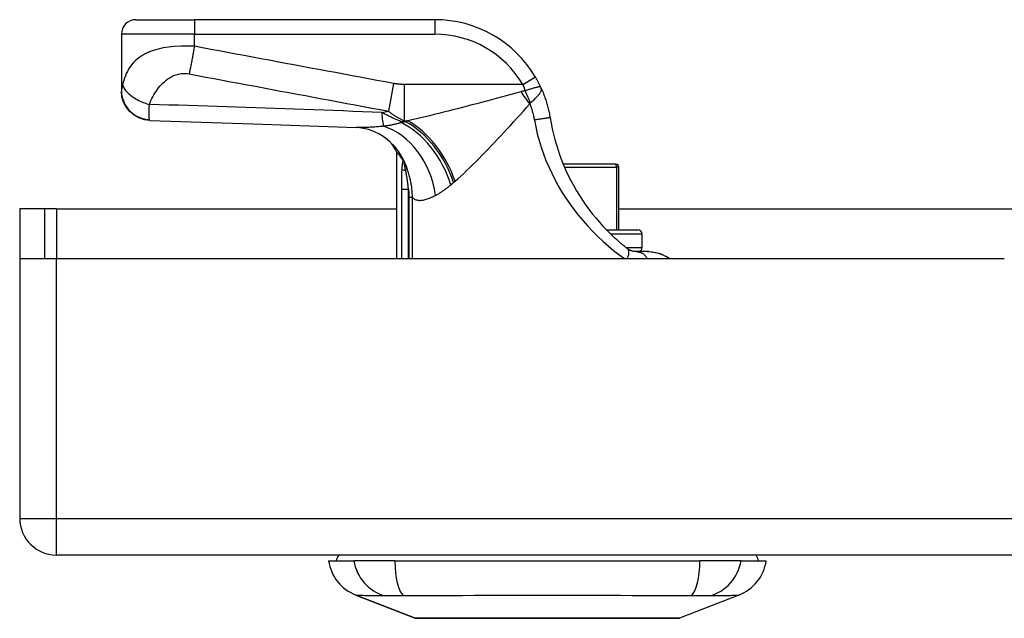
# Model space of a CAD drawing. Header units: inches. Extents: x 11 to 342, y 26 to 169.
# Tile 1 of 110: x 10.52 to 13.18, y 25.51 to 27.12. Entities that reach past the tile are written whole.
import ezdxf

# ---------------------------------------------------------------- set-up
doc = ezdxf.new("R2010")
doc.units = ezdxf.units.IN
doc.header["$MEASUREMENT"] = 0
doc.layers.add('Visible Edges(ANSI)', color=7, linetype='Continuous', lineweight=25)
doc.layers.add('Visible Tangent Edges(ANSI)', color=7, linetype='Continuous', lineweight=25)

msp = doc.modelspace()

# ---------------------------------------------------------------- linework, layer by layer
at = {"layer": 'Visible Edges(ANSI)'}
for p, q in [((10.8342, 27.1229), (10.9917, 27.1229)), ((11.6407, 27.1229), (10.9917, 27.1229)), ((10.7948, 27.0835), (10.7948, 26.9314)), ((10.7948, 26.9314), (10.7948, 26.9302)), ((11.5373, 26.7662), (11.5373, 26.478)), ((11.5546, 26.7435), (11.5552, 26.7428)), ((12.1274, 26.7328), (11.9872, 26.7328)), ((12.1274, 26.7328), (12.1294, 26.7328)), ((12.1372, 26.5556), (12.1372, 26.7249)), ((10.5884, 26.612), (10.5204, 26.612)), ((10.5204, 26.612), (10.5204, 26.495)), ((10.6194, 26.612), (10.5884, 26.612)), ((10.5884, 26.478), (10.5884, 26.612)), ((10.6194, 26.612), (11.5373, 26.612)), ((12.1372, 26.612), (13.658, 26.612)), ((12.1038, 26.5556), (12.1885, 26.5556)), ((12.2003, 26.5084), (12.2003, 26.5438)), ((10.5204, 26.495), (10.5204, 25.777)), ((12.215, 26.4969), (12.1841, 26.4969)), ((12.2178, 26.4969), (12.2149, 26.4969)), ((10.5219, 26.478), (10.6194, 26.478)), ((10.6194, 26.478), (13.1774, 26.478)), ((82.2244, 25.678), (10.6194, 25.678)), ((11.3539, 25.6622), (11.4219, 25.6622)), ((11.5327, 25.6622), (11.4219, 25.6622)), ((11.5327, 25.6622), (12.3562, 25.6622)), ((12.4669, 25.6622), (12.3562, 25.6622)), ((12.4669, 25.6622), (12.535, 25.6622)), ((11.5875, 25.5077), (11.4278, 25.5698)), ((12.461, 25.5698), (12.3013, 25.5077))]:
    msp.add_line(p, q, dxfattribs=at)
at = {"layer": 'Visible Edges(ANSI)', "flags": 128}
for points in [[(11.9269, 26.9394), (11.9264, 26.9405), (11.9258, 26.9417), (11.9253, 26.9429), (11.9247, 26.9441), (11.9241, 26.9453), (11.9235, 26.9466), (11.9229, 26.9478), (11.9223, 26.949), (11.9217, 26.9502), (11.9211, 26.9514), (11.9205, 26.9526), (11.9199, 26.9538), (11.9192, 26.955), (11.9186, 26.9562), (11.9179, 26.9574), (11.9173, 26.9586), (11.9166, 26.9598), (11.916, 26.961), (11.9153, 26.9622), (11.9146, 26.9634), (11.9139, 26.9646), (11.9133, 26.9658), (11.9126, 26.967), (11.9119, 26.9682)], [(10.872, 26.8509), (10.8568, 26.8528), (10.8423, 26.8576), (10.8289, 26.865), (10.8173, 26.8749), (10.8077, 26.8869), (10.8006, 26.9004), (10.7963, 26.9151), (10.7948, 26.9302)], [(11.9269, 26.9394), (11.9284, 26.9361), (11.9298, 26.9329), (11.9312, 26.9296), (11.9326, 26.9263), (11.9339, 26.923), (11.9352, 26.9197), (11.9364, 26.9164), (11.9376, 26.9131), (11.9388, 26.9097), (11.9399, 26.9063), (11.941, 26.903), (11.942, 26.8996), (11.9431, 26.8962), (11.944, 26.8927), (11.945, 26.8893), (11.9459, 26.8859), (11.9467, 26.8825), (11.9475, 26.879), (11.9483, 26.8756), (11.9491, 26.8721), (11.9498, 26.8686), (11.9504, 26.8652), (11.9511, 26.8617), (11.9516, 26.8582)], [(10.872, 26.8509), (11.15, 26.8422), (11.4282, 26.8321)], [(11.9516, 26.8582), (11.9542, 26.8434), (11.9572, 26.8286), (11.9606, 26.814), (11.9644, 26.7994), (11.9686, 26.7849), (11.9732, 26.7705), (11.9781, 26.7563), (11.9834, 26.7422), (11.9891, 26.7282), (11.9952, 26.7144), (12.0017, 26.7008), (12.0085, 26.6874), (12.0156, 26.6741), (12.0231, 26.6611), (12.031, 26.6482), (12.0391, 26.6356), (12.0476, 26.6232), (12.0565, 26.6111), (12.0656, 26.5992), (12.075, 26.5877), (12.0846, 26.5764), (12.0944, 26.5655), (12.1045, 26.555), (12.1147, 26.5448)], [(11.5324, 26.7802), (11.5205, 26.7925), (11.5066, 26.8038), (11.4915, 26.8135), (11.4762, 26.821), (11.4616, 26.8263), (11.4484, 26.8296), (11.4373, 26.8314), (11.4282, 26.8321)], [(11.5373, 26.7662), (11.5373, 26.7662), (11.5374, 26.7661), (11.5376, 26.7659), (11.5378, 26.7656), (11.5381, 26.7652), (11.5384, 26.7648), (11.5388, 26.7643), (11.5393, 26.7637), (11.5399, 26.763), (11.5405, 26.7622), (11.5411, 26.7614), (11.5418, 26.7605), (11.5426, 26.7595), (11.5434, 26.7584), (11.5443, 26.7573), (11.5453, 26.756), (11.5462, 26.7547), (11.5473, 26.7534), (11.5484, 26.7519), (11.5495, 26.7504), (11.5507, 26.7488), (11.552, 26.7471), (11.5533, 26.7454), (11.5546, 26.7435)], [(11.5552, 26.7428), (11.5554, 26.7426), (11.5555, 26.7424), (11.5557, 26.7421), (11.5559, 26.7419), (11.556, 26.7416), (11.5562, 26.7413), (11.5564, 26.741), (11.5566, 26.7407), (11.5568, 26.7404), (11.557, 26.74), (11.5572, 26.7397), (11.5574, 26.7393), (11.5576, 26.7389), (11.5578, 26.7386), (11.558, 26.7382), (11.5582, 26.7378), (11.5584, 26.7375), (11.5586, 26.7371), (11.5588, 26.7367), (11.559, 26.7363), (11.5592, 26.736), (11.5594, 26.7356), (11.5596, 26.7352), (11.5598, 26.7348)], [(12.1598, 26.5053), (12.1579, 26.5068), (12.156, 26.5083), (12.1541, 26.5098), (12.1522, 26.5114), (12.1503, 26.5129), (12.1484, 26.5145), (12.1466, 26.516), (12.1447, 26.5176), (12.1428, 26.5192), (12.1409, 26.5208), (12.139, 26.5224), (12.1371, 26.5241), (12.1352, 26.5257), (12.1333, 26.5274), (12.1315, 26.5291), (12.1296, 26.5308), (12.1277, 26.5325), (12.1258, 26.5342), (12.1239, 26.5359), (12.1221, 26.5377), (12.1202, 26.5394), (12.1184, 26.5412), (12.1165, 26.543), (12.1147, 26.5448)], [(12.1841, 26.4969), (12.1834, 26.4969), (12.1827, 26.4969), (12.1819, 26.497), (12.1811, 26.497), (12.1803, 26.4971), (12.1794, 26.4972), (12.1784, 26.4973), (12.1775, 26.4975), (12.1764, 26.4976), (12.1754, 26.4979), (12.1743, 26.4981), (12.1732, 26.4984), (12.1721, 26.4988), (12.1709, 26.4992), (12.1698, 26.4996), (12.1686, 26.5001), (12.1675, 26.5006), (12.1664, 26.5011), (12.1653, 26.5017), (12.1641, 26.5023), (12.163, 26.503), (12.162, 26.5037), (12.1609, 26.5045), (12.1598, 26.5053)], [(12.2149, 26.4969), (12.2255, 26.4963), (12.2351, 26.4947), (12.2437, 26.4924), (12.2512, 26.4898), (12.2576, 26.4871), (12.2629, 26.4846), (12.2681, 26.4818), (12.2743, 26.478)], [(12.2178, 26.4969), (12.2277, 26.4963), (12.237, 26.4947), (12.2455, 26.4924), (12.2531, 26.4896), (12.2599, 26.4865), (12.2657, 26.4835), (12.2705, 26.4807), (12.2745, 26.478)], [(11.5893, 25.5074), (11.5897, 25.5074), (11.591, 25.5074), (11.5931, 25.5074), (11.5961, 25.5074), (11.5999, 25.5074), (11.6046, 25.5073), (11.6101, 25.5073), (11.6163, 25.5073), (11.6233, 25.5073), (11.6312, 25.5073), (11.6398, 25.5072), (11.6491, 25.5072), (11.6592, 25.5072), (11.6699, 25.5072), (11.6813, 25.5072), (11.6933, 25.5072), (11.7059, 25.5072), (11.7191, 25.5072), (11.7328, 25.5072), (11.747, 25.5072), (11.7617, 25.5072), (11.7769, 25.5073), (11.7926, 25.5073), (11.8086, 25.5073), (11.8249, 25.5073), (11.8415, 25.5073), (11.8583, 25.5074), (11.8753, 25.5074), (11.8924, 25.5074), (11.9098, 25.5074), (11.9272, 25.5074), (11.9447, 25.5074), (11.9622, 25.5074), (11.9796, 25.5074), (11.9969, 25.5074), (12.014, 25.5074), (12.031, 25.5074), (12.0479, 25.5073), (12.0645, 25.5073), (12.0808, 25.5073), (12.0968, 25.5073), (12.1124, 25.5073), (12.1276, 25.5072), (12.1422, 25.5072), (12.1564, 25.5072), (12.1701, 25.5072), (12.1833, 25.5072), (12.1959, 25.5072), (12.2078, 25.5072), (12.2191, 25.5072), (12.2298, 25.5072), (12.2398, 25.5072), (12.2491, 25.5072), (12.2576, 25.5073), (12.2655, 25.5073), (12.2725, 25.5073), (12.2788, 25.5073), (12.2843, 25.5073), (12.2889, 25.5074), (12.2927, 25.5074), (12.2957, 25.5074), (12.2978, 25.5074), (12.2991, 25.5074), (12.2995, 25.5074)]]:
    msp.add_lwpolyline(points, dxfattribs=at)
at = {"layer": 'Visible Edges(ANSI)'}
for centre, radius, start, end in [((10.8342, 27.0835), 0.0394, 90, 180), ((11.6407, 26.8079), 0.315, 30.5805, 90), ((11.3637, 26.6734), 0.1969, 28.1462, 37.2505), ((12.1294, 26.7249), 0.00787, 0, 90), ((12.1885, 26.5438), 0.0118, 0, 90), ((10.6194, 26.495), 0.099, 180, 189.8877), ((12.1885, 26.5084), 0.0118, 283.2615, 0), ((10.6194, 25.777), 0.099, 180, 270), ((11.4129, 25.6544), 0.0394, 143.1301, 168.463), ((12.4759, 25.6544), 0.0394, 11.537, 36.8699), ((11.4706, 25.6799), 0.1181, 188.6009, 248.7495), ((12.4182, 25.6799), 0.1181, 291.2505, 351.3991), ((11.5893, 25.5123), 0.00492, 248.7495, 269.7912), ((12.2995, 25.5123), 0.00492, 270.2088, 291.2505)]:
    msp.add_arc(centre, radius, start, end, dxfattribs=at)
at = {"layer": 'Visible Tangent Edges(ANSI)'}
for p, q in [((10.9917, 27.1229), (10.9917, 27.0835)), ((11.6407, 27.1229), (11.6407, 27.0835)), ((10.9917, 27.0835), (10.7948, 27.0835)), ((10.9917, 27.051), (10.9917, 27.0835)), ((10.9917, 27.0835), (11.6407, 27.0835)), ((11.5292, 26.9505), (11.5153, 26.876)), ((11.878, 26.9481), (11.5583, 26.9481)), ((11.5583, 26.9481), (11.5583, 26.8502)), ((11.878, 26.9481), (11.9119, 26.9682)), ((11.5501, 26.8476), (11.5501, 26.8452)), ((11.5616, 26.8476), (11.5501, 26.8476)), ((11.5583, 26.8502), (11.5674, 26.8502)), ((11.5666, 26.7181), (11.5618, 26.7163)), ((11.9906, 26.7249), (12.1312, 26.7249)), ((12.1372, 26.7249), (12.1312, 26.7249)), ((12.1312, 26.7249), (12.1312, 26.5556)), ((11.5504, 26.6654), (11.5694, 26.6654)), ((11.5504, 26.6654), (11.5504, 26.478)), ((11.5694, 26.478), (11.5694, 26.6654)), ((11.5801, 26.6429), (11.5708, 26.6429)), ((11.5708, 26.6429), (11.5708, 26.478)), ((11.5801, 26.478), (11.5801, 26.6429)), ((10.6194, 26.612), (10.6194, 26.478)), ((12.2003, 26.5438), (12.1157, 26.5438)), ((12.1559, 26.5084), (12.2003, 26.5084)), ((10.6194, 25.777), (10.6194, 26.478)), ((10.5204, 25.777), (10.6194, 25.777)), ((10.6194, 25.678), (10.6194, 25.777)), ((10.6194, 25.777), (82.2244, 25.777)), ((11.4278, 25.5698), (11.5875, 25.5077))]:
    msp.add_line(p, q, dxfattribs=at)
at = {"layer": 'Visible Tangent Edges(ANSI)', "flags": 128}
for points in [[(10.9917, 27.051), (10.9736, 27.0518), (10.9558, 27.0517), (10.9386, 27.0508), (10.9224, 27.0491), (10.9074, 27.0466), (10.8938, 27.0435), (10.8816, 27.0399), (10.8706, 27.0359), (10.8609, 27.0315), (10.8523, 27.0269), (10.8447, 27.022), (10.838, 27.0169), (10.832, 27.0116), (10.8267, 27.0061), (10.822, 27.0006), (10.8179, 26.9949), (10.8142, 26.9891), (10.8109, 26.9832), (10.808, 26.9773), (10.8055, 26.9713), (10.8033, 26.9653), (10.8013, 26.9591), (10.7996, 26.953), (10.7982, 26.9468)], [(10.9917, 27.051), (10.9911, 27.0477), (10.9905, 27.0443), (10.9899, 27.041), (10.9893, 27.0376), (10.9887, 27.0343), (10.9881, 27.031), (10.9875, 27.0276), (10.9869, 27.0243), (10.9863, 27.021), (10.9857, 27.0178), (10.9851, 27.0145), (10.9845, 27.0113), (10.9839, 27.0081), (10.9833, 27.005), (10.9827, 27.0019), (10.9821, 26.9988), (10.9816, 26.9958), (10.981, 26.9929), (10.9804, 26.99), (10.9799, 26.9872), (10.9793, 26.9844), (10.9788, 26.9817), (10.9783, 26.9791), (10.9777, 26.9765)], [(11.5292, 26.9505), (11.5068, 26.9547), (11.4843, 26.9589), (11.4619, 26.9631), (11.4396, 26.9673), (11.4172, 26.9715), (11.3948, 26.9757), (11.3724, 26.9799), (11.35, 26.984), (11.3276, 26.9882), (11.3052, 26.9924), (11.2828, 26.9966), (11.2604, 27.0008), (11.238, 27.005), (11.2156, 27.0092), (11.1932, 27.0133), (11.1708, 27.0175), (11.1484, 27.0217), (11.126, 27.0259), (11.1036, 27.0301), (11.0813, 27.0343), (11.0589, 27.0385), (11.0364, 27.0427), (11.014, 27.0468), (10.9917, 27.051)], [(10.8704, 26.8942), (10.8723, 26.8995), (10.8745, 26.9047), (10.8769, 26.9099), (10.8795, 26.9149), (10.8822, 26.9198), (10.8852, 26.9247), (10.8883, 26.9294), (10.8916, 26.934), (10.8951, 26.9385), (10.8988, 26.943), (10.9026, 26.9472), (10.9067, 26.9514), (10.911, 26.9554), (10.9156, 26.9592), (10.9204, 26.9628), (10.9255, 26.9662), (10.9309, 26.9693), (10.9367, 26.9721), (10.9429, 26.9744), (10.9494, 26.9762), (10.9562, 26.9774), (10.9633, 26.9778), (10.9705, 26.9775), (10.9777, 26.9765)], [(10.9777, 26.9765), (11.0001, 26.9723), (11.0225, 26.9681), (11.0449, 26.9639), (11.0673, 26.9597), (11.0897, 26.9555), (11.1121, 26.9514), (11.1345, 26.9472), (11.1569, 26.943), (11.1793, 26.9388), (11.2017, 26.9346), (11.2241, 26.9304), (11.2465, 26.9262), (11.2689, 26.9221), (11.2913, 26.9179), (11.3136, 26.9137), (11.336, 26.9095), (11.3584, 26.9053), (11.3808, 26.9011), (11.4032, 26.8969), (11.4256, 26.8928), (11.448, 26.8886), (11.4704, 26.8844), (11.4928, 26.8802), (11.5153, 26.876)], [(10.7982, 26.9468), (10.798, 26.946), (10.7978, 26.9451), (10.7976, 26.9443), (10.7975, 26.9435), (10.7973, 26.9427), (10.7971, 26.9419), (10.7969, 26.9411), (10.7967, 26.9404), (10.7965, 26.9397), (10.7964, 26.939), (10.7962, 26.9383), (10.796, 26.9376), (10.7958, 26.9369), (10.7957, 26.9362), (10.7955, 26.9356), (10.7954, 26.935), (10.7952, 26.9344), (10.7951, 26.9339), (10.795, 26.9334), (10.795, 26.9329), (10.7949, 26.9325), (10.7948, 26.9321), (10.7948, 26.9317), (10.7948, 26.9314)], [(10.7982, 26.9468), (10.799, 26.9445), (10.8, 26.9421), (10.8012, 26.9396), (10.8027, 26.9371), (10.8044, 26.9345), (10.8063, 26.9319), (10.8085, 26.9293), (10.8109, 26.9267), (10.8136, 26.9241), (10.8165, 26.9215), (10.8196, 26.919), (10.8228, 26.9165), (10.8263, 26.9141), (10.8299, 26.9117), (10.8337, 26.9095), (10.8375, 26.9073), (10.8415, 26.9052), (10.8456, 26.9033), (10.8497, 26.9014), (10.8538, 26.8997), (10.858, 26.8981), (10.8621, 26.8967), (10.8663, 26.8953), (10.8704, 26.8942)], [(11.5583, 26.9481), (11.5571, 26.9481), (11.5559, 26.9481), (11.5547, 26.9482), (11.5534, 26.9482), (11.5522, 26.9482), (11.551, 26.9483), (11.5498, 26.9483), (11.5486, 26.9484), (11.5474, 26.9484), (11.5462, 26.9485), (11.545, 26.9486), (11.5438, 26.9487), (11.5426, 26.9488), (11.5413, 26.9489), (11.5401, 26.949), (11.5389, 26.9491), (11.5377, 26.9493), (11.5365, 26.9494), (11.5353, 26.9496), (11.5341, 26.9497), (11.5329, 26.9499), (11.5317, 26.9501), (11.5305, 26.9503), (11.5292, 26.9505)], [(11.878, 26.9481), (11.8783, 26.9474), (11.8785, 26.9467), (11.8788, 26.946), (11.8791, 26.9453), (11.8794, 26.9446), (11.8796, 26.9439), (11.8799, 26.9432), (11.8802, 26.9424), (11.8804, 26.9417), (11.8807, 26.941), (11.881, 26.9403), (11.8813, 26.9396), (11.8815, 26.9389), (11.8818, 26.9381), (11.8821, 26.9374), (11.8823, 26.9367), (11.8826, 26.936), (11.8828, 26.9353), (11.8831, 26.9345), (11.8834, 26.9338), (11.8836, 26.9331), (11.8839, 26.9324), (11.8841, 26.9316), (11.8844, 26.9309)], [(10.7948, 26.9314), (10.7949, 26.9269), (10.7954, 26.9223), (10.7961, 26.9177), (10.7971, 26.913), (10.7984, 26.9083), (10.8001, 26.9036), (10.8021, 26.899), (10.8044, 26.8944), (10.8071, 26.89), (10.8101, 26.8857), (10.8133, 26.8815), (10.8169, 26.8776), (10.8207, 26.8739), (10.8247, 26.8705), (10.8289, 26.8673), (10.8333, 26.8645), (10.8379, 26.8619), (10.8425, 26.8597), (10.8472, 26.8578), (10.852, 26.8561), (10.8567, 26.8549), (10.8615, 26.8539), (10.8661, 26.8531), (10.8708, 26.8527)], [(11.8729, 26.9284), (11.8596, 26.9248), (11.8464, 26.9211), (11.8331, 26.9175), (11.8198, 26.9139), (11.8066, 26.9103), (11.7933, 26.9067), (11.7801, 26.9032), (11.767, 26.8996), (11.7539, 26.8961), (11.7408, 26.8927), (11.7279, 26.8893), (11.715, 26.8859), (11.7021, 26.8826), (11.6894, 26.8793), (11.6767, 26.8761), (11.6642, 26.8729), (11.6517, 26.8698), (11.6393, 26.8668), (11.627, 26.8638), (11.6148, 26.8609), (11.6027, 26.8581), (11.5908, 26.8553), (11.579, 26.8527), (11.5674, 26.8502)], [(11.8844, 26.9309), (11.8839, 26.9308), (11.8834, 26.9307), (11.8829, 26.9307), (11.8824, 26.9306), (11.8819, 26.9305), (11.8814, 26.9304), (11.8809, 26.9303), (11.8804, 26.9302), (11.8799, 26.9301), (11.8794, 26.93), (11.8789, 26.9299), (11.8785, 26.9298), (11.878, 26.9297), (11.8775, 26.9296), (11.877, 26.9295), (11.8766, 26.9293), (11.8761, 26.9292), (11.8756, 26.9291), (11.8752, 26.929), (11.8747, 26.9289), (11.8743, 26.9288), (11.8738, 26.9287), (11.8734, 26.9285), (11.8729, 26.9284)], [(11.9269, 26.9394), (11.9265, 26.9401), (11.9259, 26.9407), (11.9252, 26.9411), (11.9244, 26.9414), (11.9234, 26.9415), (11.9224, 26.9415), (11.9211, 26.9414), (11.9198, 26.9412), (11.9183, 26.941), (11.9166, 26.9406), (11.9149, 26.9402), (11.913, 26.9397), (11.911, 26.9392), (11.909, 26.9386), (11.9068, 26.9379), (11.9045, 26.9372), (11.9021, 26.9365), (11.8997, 26.9357), (11.8973, 26.935), (11.8947, 26.9342), (11.8922, 26.9334), (11.8896, 26.9325), (11.887, 26.9317), (11.8844, 26.9309)], [(11.8984, 26.8985), (11.9006, 26.9004), (11.9028, 26.9023), (11.905, 26.9042), (11.9071, 26.9061), (11.9092, 26.9079), (11.9112, 26.9098), (11.9132, 26.9116), (11.9151, 26.9135), (11.9169, 26.9153), (11.9186, 26.9171), (11.9201, 26.9188), (11.9216, 26.9206), (11.923, 26.9223), (11.9242, 26.924), (11.9252, 26.9256), (11.9261, 26.9273), (11.9269, 26.9288), (11.9274, 26.9304), (11.9278, 26.9319), (11.928, 26.9334), (11.9281, 26.9349), (11.9279, 26.9364), (11.9275, 26.9379), (11.9269, 26.9394)], [(10.8708, 26.8527), (10.8706, 26.8534), (10.8704, 26.8542), (10.8702, 26.8551), (10.8701, 26.8561), (10.87, 26.8572), (10.8699, 26.8585), (10.8698, 26.8598), (10.8697, 26.8613), (10.8696, 26.8628), (10.8696, 26.8645), (10.8696, 26.8663), (10.8695, 26.8682), (10.8695, 26.8701), (10.8696, 26.8719), (10.8696, 26.8738), (10.8697, 26.8758), (10.8697, 26.8778), (10.8698, 26.8799), (10.8699, 26.882), (10.87, 26.8843), (10.8701, 26.8866), (10.8702, 26.889), (10.8703, 26.8915), (10.8704, 26.8942)], [(11.4976, 26.8724), (11.4715, 26.8735), (11.4453, 26.8745), (11.4192, 26.8755), (11.393, 26.8765), (11.3669, 26.8775), (11.3408, 26.8785), (11.3146, 26.8795), (11.2885, 26.8805), (11.2623, 26.8814), (11.2362, 26.8824), (11.2101, 26.8833), (11.1839, 26.8842), (11.1578, 26.8851), (11.1317, 26.886), (11.1055, 26.8869), (11.0794, 26.8877), (11.0533, 26.8886), (11.0271, 26.8894), (11.001, 26.8902), (10.9749, 26.891), (10.9488, 26.8918), (10.9226, 26.8926), (10.8965, 26.8934), (10.8704, 26.8942)], [(11.6952, 26.6869), (11.7029, 26.6937), (11.7107, 26.7007), (11.7186, 26.708), (11.7265, 26.7155), (11.7346, 26.7232), (11.7427, 26.7312), (11.7509, 26.7393), (11.7592, 26.7476), (11.7675, 26.756), (11.7758, 26.7646), (11.7843, 26.7733), (11.7927, 26.7822), (11.8013, 26.7912), (11.8099, 26.8003), (11.8185, 26.8095), (11.8271, 26.8188), (11.8358, 26.8282), (11.8445, 26.8377), (11.8533, 26.8472), (11.862, 26.8568), (11.8708, 26.8664), (11.8796, 26.8761), (11.8884, 26.8858), (11.8972, 26.8956)], [(11.8972, 26.8956), (11.8972, 26.8957), (11.8972, 26.8959), (11.8973, 26.8961), (11.8973, 26.8962), (11.8973, 26.8964), (11.8974, 26.8965), (11.8974, 26.8967), (11.8975, 26.8968), (11.8975, 26.897), (11.8976, 26.8971), (11.8976, 26.8973), (11.8977, 26.8974), (11.8977, 26.8975), (11.8978, 26.8976), (11.8978, 26.8977), (11.8979, 26.8978), (11.898, 26.898), (11.898, 26.898), (11.8981, 26.8981), (11.8982, 26.8982), (11.8982, 26.8983), (11.8983, 26.8984), (11.8984, 26.8985), (11.8984, 26.8985)], [(11.8972, 26.8956), (11.8978, 26.8938), (11.8985, 26.892), (11.8991, 26.8902), (11.8997, 26.8884), (11.9003, 26.8866), (11.9009, 26.8848), (11.9015, 26.883), (11.902, 26.8812), (11.9026, 26.8794), (11.9031, 26.8776), (11.9036, 26.8758), (11.9041, 26.874), (11.9046, 26.8721), (11.9051, 26.8703), (11.9056, 26.8685), (11.906, 26.8667), (11.9065, 26.8648), (11.9069, 26.863), (11.9073, 26.8612), (11.9077, 26.8593), (11.9081, 26.8575), (11.9085, 26.8556), (11.9088, 26.8538), (11.9092, 26.8519)], [(11.5501, 26.8476), (11.5478, 26.8485), (11.5455, 26.8495), (11.5431, 26.8504), (11.5408, 26.8514), (11.5386, 26.8524), (11.5363, 26.8534), (11.534, 26.8544), (11.5318, 26.8554), (11.5296, 26.8564), (11.5274, 26.8574), (11.5252, 26.8584), (11.523, 26.8595), (11.5208, 26.8605), (11.5186, 26.8616), (11.5165, 26.8626), (11.5143, 26.8637), (11.5122, 26.8648), (11.5101, 26.8659), (11.508, 26.8669), (11.5059, 26.868), (11.5038, 26.8691), (11.5017, 26.8702), (11.4997, 26.8713), (11.4976, 26.8724)], [(11.5153, 26.876), (11.5171, 26.8745), (11.5189, 26.873), (11.5207, 26.8716), (11.5225, 26.8702), (11.5243, 26.8689), (11.5261, 26.8676), (11.5279, 26.8664), (11.5297, 26.8651), (11.5315, 26.864), (11.5333, 26.8628), (11.5351, 26.8617), (11.5369, 26.8607), (11.5386, 26.8596), (11.5404, 26.8586), (11.5422, 26.8576), (11.544, 26.8567), (11.5458, 26.8558), (11.5476, 26.8549), (11.5493, 26.854), (11.5511, 26.8532), (11.5529, 26.8524), (11.5547, 26.8516), (11.5565, 26.8509), (11.5583, 26.8502)], [(10.872, 26.8509), (10.8719, 26.8509), (10.8719, 26.8509), (10.8718, 26.8509), (10.8718, 26.851), (10.8717, 26.851), (10.8717, 26.851), (10.8716, 26.8511), (10.8716, 26.8511), (10.8715, 26.8512), (10.8715, 26.8512), (10.8714, 26.8513), (10.8714, 26.8514), (10.8713, 26.8514), (10.8713, 26.8515), (10.8712, 26.8516), (10.8712, 26.8517), (10.8711, 26.8518), (10.8711, 26.8519), (10.871, 26.852), (10.871, 26.8522), (10.8709, 26.8523), (10.8709, 26.8524), (10.8708, 26.8526), (10.8708, 26.8527)], [(11.5501, 26.8452), (11.5483, 26.8446), (11.5465, 26.844), (11.5446, 26.8435), (11.5428, 26.843), (11.5409, 26.8425), (11.539, 26.8419), (11.5371, 26.8415), (11.5351, 26.841), (11.5332, 26.8405), (11.5312, 26.8401), (11.5293, 26.8396), (11.5273, 26.8392), (11.5253, 26.8388), (11.5233, 26.8384), (11.5213, 26.838), (11.5192, 26.8376), (11.5172, 26.8373), (11.5151, 26.8369), (11.5131, 26.8366), (11.511, 26.8363), (11.5089, 26.836), (11.5068, 26.8357), (11.5047, 26.8354), (11.5026, 26.8351)], [(11.5616, 26.8476), (11.5611, 26.8475), (11.5606, 26.8474), (11.5601, 26.8473), (11.5596, 26.8472), (11.5592, 26.8471), (11.5587, 26.847), (11.5582, 26.8469), (11.5577, 26.8468), (11.5573, 26.8467), (11.5568, 26.8466), (11.5563, 26.8465), (11.5558, 26.8464), (11.5553, 26.8463), (11.5549, 26.8462), (11.5544, 26.8461), (11.5539, 26.846), (11.5534, 26.8459), (11.553, 26.8458), (11.5525, 26.8457), (11.552, 26.8456), (11.5515, 26.8455), (11.5511, 26.8454), (11.5506, 26.8453), (11.5501, 26.8452)], [(11.5674, 26.8502), (11.5672, 26.8501), (11.5669, 26.8499), (11.5667, 26.8498), (11.5664, 26.8497), (11.5662, 26.8496), (11.5659, 26.8495), (11.5657, 26.8494), (11.5655, 26.8493), (11.5652, 26.8492), (11.565, 26.8491), (11.5647, 26.849), (11.5645, 26.8489), (11.5642, 26.8488), (11.564, 26.8487), (11.5638, 26.8486), (11.5635, 26.8485), (11.5633, 26.8484), (11.563, 26.8483), (11.5628, 26.8481), (11.5625, 26.848), (11.5623, 26.8479), (11.5621, 26.8478), (11.5618, 26.8477), (11.5616, 26.8476)], [(11.9516, 26.8582), (11.9516, 26.8582), (11.9513, 26.8582), (11.9509, 26.8582), (11.9503, 26.8582), (11.9495, 26.8581), (11.9486, 26.858), (11.9474, 26.8578), (11.9461, 26.8576), (11.9446, 26.8574), (11.9428, 26.8572), (11.941, 26.8569), (11.9389, 26.8566), (11.9367, 26.8563), (11.9344, 26.8559), (11.932, 26.8556), (11.9295, 26.8552), (11.927, 26.8548), (11.9244, 26.8544), (11.9218, 26.854), (11.9192, 26.8535), (11.9166, 26.8531), (11.9141, 26.8527), (11.9116, 26.8523), (11.9092, 26.8519)], [(11.9092, 26.8519), (11.9128, 26.8335), (11.9171, 26.8151), (11.9221, 26.7969), (11.9276, 26.7788), (11.9338, 26.7608), (11.9406, 26.7431), (11.9481, 26.7255), (11.9561, 26.7082), (11.9647, 26.6911), (11.9739, 26.6743), (11.9837, 26.6577), (11.9941, 26.6414), (12.005, 26.6255), (12.0164, 26.6099), (12.0283, 26.5946), (12.0407, 26.5797), (12.0536, 26.5653), (12.0668, 26.5513), (12.0805, 26.5377), (12.0944, 26.5247), (12.1086, 26.5121), (12.1231, 26.5002), (12.1376, 26.4888), (12.1522, 26.478)], [(11.5026, 26.8351), (11.4991, 26.8348), (11.4957, 26.8345), (11.4923, 26.8342), (11.4889, 26.834), (11.4855, 26.8337), (11.4822, 26.8335), (11.4789, 26.8332), (11.4756, 26.833), (11.4724, 26.8328), (11.4692, 26.8326), (11.466, 26.8325), (11.4629, 26.8323), (11.4598, 26.8322), (11.4567, 26.8321), (11.4537, 26.832), (11.4507, 26.8319), (11.4477, 26.8319), (11.4448, 26.8318), (11.442, 26.8318), (11.4391, 26.8318), (11.4363, 26.8319), (11.4336, 26.8319), (11.4308, 26.832), (11.4282, 26.8321)], [(11.5552, 26.7428), (11.5549, 26.7422), (11.5546, 26.7415), (11.5544, 26.7408), (11.5541, 26.74), (11.5539, 26.7391), (11.5536, 26.7383), (11.5534, 26.7373), (11.5532, 26.7364), (11.5531, 26.7354), (11.5529, 26.7345), (11.5527, 26.7335), (11.5526, 26.7324), (11.5525, 26.7314), (11.5523, 26.7304), (11.5522, 26.7293), (11.5521, 26.7282), (11.552, 26.7272), (11.5519, 26.7261), (11.5518, 26.725), (11.5517, 26.7239), (11.5516, 26.7228), (11.5515, 26.7217), (11.5515, 26.7206), (11.5514, 26.7195)], [(11.5618, 26.7163), (11.5615, 26.7177), (11.5612, 26.7191), (11.5609, 26.7204), (11.5607, 26.7218), (11.5604, 26.7231), (11.5601, 26.7244), (11.5599, 26.7257), (11.5596, 26.7269), (11.5594, 26.7281), (11.5591, 26.7293), (11.5589, 26.7304), (11.5587, 26.7315), (11.5586, 26.7325), (11.5584, 26.7334), (11.5583, 26.7343), (11.5583, 26.735), (11.5583, 26.7356), (11.5583, 26.736), (11.5584, 26.7363), (11.5586, 26.7364), (11.5588, 26.7362), (11.5591, 26.7359), (11.5594, 26.7354), (11.5598, 26.7348)], [(11.5666, 26.7181), (11.5664, 26.7188), (11.5661, 26.7195), (11.5659, 26.7202), (11.5656, 26.7209), (11.5653, 26.7216), (11.5651, 26.7223), (11.5648, 26.723), (11.5645, 26.7237), (11.5642, 26.7244), (11.564, 26.7251), (11.5637, 26.7258), (11.5634, 26.7265), (11.5631, 26.7272), (11.5628, 26.7279), (11.5625, 26.7286), (11.5622, 26.7293), (11.5619, 26.73), (11.5616, 26.7307), (11.5613, 26.7314), (11.561, 26.7321), (11.5607, 26.7328), (11.5604, 26.7335), (11.5601, 26.7341), (11.5598, 26.7348)], [(11.5514, 26.7195), (11.5513, 26.7172), (11.5512, 26.715), (11.5511, 26.7128), (11.551, 26.7105), (11.5509, 26.7083), (11.5508, 26.706), (11.5508, 26.7038), (11.5507, 26.7015), (11.5506, 26.6993), (11.5506, 26.697), (11.5506, 26.6948), (11.5505, 26.6925), (11.5505, 26.6902), (11.5505, 26.688), (11.5505, 26.6857), (11.5505, 26.6835), (11.5505, 26.6812), (11.5504, 26.6789), (11.5504, 26.6767), (11.5504, 26.6744), (11.5504, 26.6722), (11.5504, 26.6699), (11.5504, 26.6676), (11.5504, 26.6654)], [(11.5694, 26.6654), (11.5693, 26.6676), (11.5691, 26.6699), (11.5688, 26.6721), (11.5686, 26.6743), (11.5684, 26.6765), (11.5681, 26.6787), (11.5678, 26.6809), (11.5676, 26.6831), (11.5673, 26.6852), (11.567, 26.6874), (11.5666, 26.6896), (11.5663, 26.6917), (11.566, 26.6938), (11.5656, 26.6959), (11.5653, 26.6981), (11.5649, 26.7001), (11.5645, 26.7022), (11.5641, 26.7043), (11.5638, 26.7063), (11.5634, 26.7084), (11.563, 26.7104), (11.5626, 26.7124), (11.5622, 26.7144), (11.5618, 26.7163)], [(11.5801, 26.6429), (11.5801, 26.6462), (11.58, 26.6494), (11.5799, 26.6526), (11.5797, 26.6558), (11.5795, 26.659), (11.5793, 26.6622), (11.5789, 26.6654), (11.5786, 26.6685), (11.5782, 26.6717), (11.5777, 26.6749), (11.5772, 26.6781), (11.5767, 26.6812), (11.5761, 26.6843), (11.5754, 26.6875), (11.5747, 26.6906), (11.574, 26.6937), (11.5732, 26.6968), (11.5724, 26.6999), (11.5715, 26.7029), (11.5706, 26.706), (11.5697, 26.7091), (11.5687, 26.7121), (11.5677, 26.7151), (11.5666, 26.7181)], [(11.6425, 26.6488), (11.6441, 26.6496), (11.6457, 26.6505), (11.6473, 26.6514), (11.649, 26.6523), (11.6506, 26.6532), (11.6523, 26.6542), (11.654, 26.6552), (11.6557, 26.6563), (11.6574, 26.6574), (11.6591, 26.6585), (11.6608, 26.6596), (11.6625, 26.6607), (11.6643, 26.6619), (11.666, 26.6631), (11.6677, 26.6644), (11.6695, 26.6657), (11.6713, 26.667), (11.673, 26.6683), (11.6748, 26.6697), (11.6766, 26.6711), (11.6784, 26.6725), (11.6802, 26.674), (11.682, 26.6754), (11.6838, 26.677)], [(11.6838, 26.677), (11.6841, 26.6772), (11.6844, 26.6775), (11.6847, 26.6778), (11.685, 26.678), (11.6853, 26.6783), (11.6857, 26.6786), (11.686, 26.6788), (11.6863, 26.6791), (11.6866, 26.6794), (11.6869, 26.6797), (11.6872, 26.6799), (11.6875, 26.6802), (11.6879, 26.6805), (11.6882, 26.6807), (11.6885, 26.681), (11.6888, 26.6813), (11.6891, 26.6816), (11.6894, 26.6818), (11.6898, 26.6821), (11.6901, 26.6824), (11.6904, 26.6827), (11.6907, 26.683), (11.691, 26.6832), (11.6913, 26.6835)], [(11.6913, 26.6835), (11.6915, 26.6836), (11.6917, 26.6838), (11.6918, 26.6839), (11.692, 26.6841), (11.6921, 26.6842), (11.6923, 26.6844), (11.6925, 26.6845), (11.6926, 26.6846), (11.6928, 26.6848), (11.693, 26.6849), (11.6931, 26.6851), (11.6933, 26.6852), (11.6934, 26.6853), (11.6936, 26.6855), (11.6938, 26.6856), (11.6939, 26.6858), (11.6941, 26.6859), (11.6942, 26.686), (11.6944, 26.6862), (11.6946, 26.6863), (11.6947, 26.6865), (11.6949, 26.6866), (11.6951, 26.6867), (11.6952, 26.6869)], [(11.5694, 26.6654), (11.5695, 26.6645), (11.5696, 26.6635), (11.5697, 26.6626), (11.5698, 26.6617), (11.5699, 26.6607), (11.57, 26.6598), (11.5701, 26.6589), (11.5702, 26.6579), (11.5702, 26.657), (11.5703, 26.6561), (11.5704, 26.6551), (11.5704, 26.6542), (11.5705, 26.6532), (11.5705, 26.6523), (11.5706, 26.6514), (11.5706, 26.6504), (11.5706, 26.6495), (11.5707, 26.6486), (11.5707, 26.6476), (11.5707, 26.6467), (11.5707, 26.6458), (11.5707, 26.6448), (11.5708, 26.6439), (11.5708, 26.6429)], [(11.5801, 26.6429), (11.5819, 26.6414), (11.5837, 26.64), (11.5856, 26.6388), (11.5876, 26.6378), (11.5897, 26.637), (11.5919, 26.6363), (11.5941, 26.6358), (11.5964, 26.6355), (11.5988, 26.6353), (11.6013, 26.6353), (11.6038, 26.6354), (11.6064, 26.6357), (11.609, 26.6361), (11.6118, 26.6367), (11.6146, 26.6374), (11.6174, 26.6382), (11.6203, 26.6391), (11.6233, 26.6402), (11.6264, 26.6413), (11.6295, 26.6426), (11.6327, 26.644), (11.6359, 26.6455), (11.6391, 26.6471), (11.6425, 26.6488)], [(12.1598, 26.5053), (12.1604, 26.5048), (12.161, 26.5042), (12.1615, 26.5035), (12.162, 26.5028), (12.1624, 26.502), (12.1628, 26.5012), (12.1631, 26.5003), (12.1633, 26.4993), (12.1635, 26.4983), (12.1637, 26.4972), (12.1637, 26.496), (12.1637, 26.4948), (12.1637, 26.4936), (12.1636, 26.4923), (12.1634, 26.4909), (12.1632, 26.4896), (12.1629, 26.4882), (12.1625, 26.4868), (12.1621, 26.4853), (12.1616, 26.4839), (12.1611, 26.4824), (12.1605, 26.4809), (12.1599, 26.4795), (12.1592, 26.478)], [(12.1841, 26.4969), (12.1855, 26.4969), (12.1869, 26.4968), (12.1883, 26.4966), (12.1898, 26.4964), (12.1912, 26.4961), (12.1926, 26.4958), (12.194, 26.4954), (12.1955, 26.4949), (12.1969, 26.4944), (12.1982, 26.4937), (12.1996, 26.493), (12.2009, 26.4923), (12.2022, 26.4914), (12.2035, 26.4905), (12.2048, 26.4896), (12.2059, 26.4885), (12.2071, 26.4874), (12.2082, 26.4862), (12.2092, 26.485), (12.2102, 26.4837), (12.2112, 26.4823), (12.212, 26.4809), (12.2128, 26.4795), (12.2136, 26.478)], [(11.4278, 25.5698), (11.428, 25.5698), (11.4284, 25.5698), (11.4291, 25.5698), (11.43, 25.5697), (11.4312, 25.5697), (11.4327, 25.5696), (11.4345, 25.5696), (11.4365, 25.5695), (11.4388, 25.5694), (11.4413, 25.5694), (11.4441, 25.5693), (11.4472, 25.5692), (11.4505, 25.5691), (11.454, 25.569), (11.4578, 25.5689), (11.4618, 25.5689), (11.4661, 25.5688), (11.4705, 25.5687), (11.4753, 25.5686), (11.4802, 25.5686), (11.4853, 25.5685), (11.4907, 25.5685), (11.4963, 25.5684), (11.5045, 25.5683)], [(11.5045, 25.5683), (11.5058, 25.5683), (11.5073, 25.5683), (11.5088, 25.5684), (11.5104, 25.5684), (11.512, 25.5684), (11.5138, 25.5684), (11.5156, 25.5684), (11.5174, 25.5685), (11.5194, 25.5685), (11.5214, 25.5685), (11.5235, 25.5685), (11.5256, 25.5685), (11.5278, 25.5685), (11.5301, 25.5685), (11.5324, 25.5685), (11.5348, 25.5685), (11.5373, 25.5684), (11.5398, 25.5684), (11.5423, 25.5684), (11.5449, 25.5684), (11.5476, 25.5684), (11.5503, 25.5683), (11.553, 25.5683), (11.5558, 25.5683)], [(11.5558, 25.5683), (11.5894, 25.5685), (11.6204, 25.5686), (11.6518, 25.5687), (11.6836, 25.5689), (11.7156, 25.569), (11.7479, 25.5692), (11.7803, 25.5694), (11.8129, 25.5695), (11.8457, 25.5696), (11.8786, 25.5697), (11.9116, 25.5698), (11.9446, 25.5698), (11.9776, 25.5698), (12.0106, 25.5697), (12.0435, 25.5696), (12.0762, 25.5695), (12.1089, 25.5694), (12.1413, 25.5692), (12.1735, 25.569), (12.2054, 25.5689), (12.2371, 25.5687), (12.2684, 25.5686), (12.2994, 25.5685), (12.333, 25.5683)], [(12.333, 25.5683), (12.3358, 25.5683), (12.3385, 25.5683), (12.3412, 25.5684), (12.3438, 25.5684), (12.3464, 25.5684), (12.349, 25.5684), (12.3515, 25.5684), (12.3539, 25.5685), (12.3563, 25.5685), (12.3586, 25.5685), (12.3609, 25.5685), (12.3631, 25.5685), (12.3653, 25.5685), (12.3673, 25.5685), (12.3694, 25.5685), (12.3713, 25.5685), (12.3732, 25.5684), (12.375, 25.5684), (12.3768, 25.5684), (12.3784, 25.5684), (12.38, 25.5684), (12.3815, 25.5683), (12.383, 25.5683), (12.3843, 25.5683)], [(12.3843, 25.5683), (12.3926, 25.5684), (12.3981, 25.5685), (12.4035, 25.5685), (12.4086, 25.5686), (12.4136, 25.5686), (12.4183, 25.5687), (12.4228, 25.5688), (12.427, 25.5689), (12.431, 25.5689), (12.4348, 25.569), (12.4384, 25.5691), (12.4417, 25.5692), (12.4447, 25.5693), (12.4475, 25.5694), (12.45, 25.5694), (12.4523, 25.5695), (12.4543, 25.5696), (12.4561, 25.5696), (12.4576, 25.5697), (12.4588, 25.5697), (12.4598, 25.5698), (12.4604, 25.5698), (12.4609, 25.5698), (12.461, 25.5698)], [(11.6698, 25.5074), (11.6633, 25.5074), (11.6571, 25.5074), (11.6511, 25.5074), (11.6454, 25.5074), (11.6399, 25.5075), (11.6346, 25.5075), (11.6296, 25.5075), (11.6249, 25.5075), (11.6204, 25.5075), (11.6163, 25.5076), (11.6124, 25.5076), (11.6087, 25.5076), (11.6054, 25.5076), (11.6023, 25.5076), (11.5995, 25.5076), (11.597, 25.5077), (11.5948, 25.5077), (11.5929, 25.5077), (11.5912, 25.5077), (11.5899, 25.5077), (11.5889, 25.5077), (11.5881, 25.5077), (11.5877, 25.5077), (11.5875, 25.5077)], [(11.7169, 25.5074), (11.7147, 25.5074), (11.7126, 25.5073), (11.7105, 25.5073), (11.7084, 25.5073), (11.7064, 25.5073), (11.7043, 25.5073), (11.7023, 25.5073), (11.7002, 25.5073), (11.6982, 25.5073), (11.6962, 25.5073), (11.6942, 25.5073), (11.6923, 25.5073), (11.6903, 25.5073), (11.6884, 25.5073), (11.6865, 25.5073), (11.6845, 25.5073), (11.6826, 25.5073), (11.6808, 25.5073), (11.6789, 25.5073), (11.6771, 25.5073), (11.6752, 25.5073), (11.6734, 25.5073), (11.6716, 25.5074), (11.6698, 25.5074)], [(12.172, 25.5074), (12.1558, 25.5074), (12.1389, 25.5074), (12.1214, 25.5075), (12.1032, 25.5075), (12.0845, 25.5076), (12.0653, 25.5076), (12.0458, 25.5076), (12.026, 25.5077), (12.0059, 25.5077), (11.9856, 25.5077), (11.9651, 25.5077), (11.9445, 25.5077), (11.9238, 25.5077), (11.9032, 25.5077), (11.8829, 25.5077), (11.8627, 25.5077), (11.8428, 25.5076), (11.8233, 25.5076), (11.8041, 25.5076), (11.7854, 25.5075), (11.7673, 25.5075), (11.7498, 25.5074), (11.733, 25.5074), (11.7169, 25.5074)], [(12.219, 25.5074), (12.2172, 25.5074), (12.2154, 25.5073), (12.2136, 25.5073), (12.2118, 25.5073), (12.21, 25.5073), (12.2081, 25.5073), (12.2062, 25.5073), (12.2043, 25.5073), (12.2024, 25.5073), (12.2005, 25.5073), (12.1985, 25.5073), (12.1966, 25.5073), (12.1946, 25.5073), (12.1926, 25.5073), (12.1906, 25.5073), (12.1886, 25.5073), (12.1866, 25.5073), (12.1845, 25.5073), (12.1825, 25.5073), (12.1804, 25.5073), (12.1783, 25.5073), (12.1762, 25.5073), (12.1741, 25.5074), (12.172, 25.5074)], [(12.3013, 25.5077), (12.3011, 25.5077), (12.3007, 25.5077), (12.2999, 25.5077), (12.2989, 25.5077), (12.2976, 25.5077), (12.2959, 25.5077), (12.294, 25.5077), (12.2918, 25.5077), (12.2893, 25.5076), (12.2864, 25.5076), (12.2834, 25.5076), (12.28, 25.5076), (12.2763, 25.5076), (12.2724, 25.5076), (12.2682, 25.5075), (12.2637, 25.5075), (12.259, 25.5075), (12.2541, 25.5075), (12.2488, 25.5075), (12.2433, 25.5074), (12.2376, 25.5074), (12.2317, 25.5074), (12.2255, 25.5074), (12.219, 25.5074)]]:
    msp.add_lwpolyline(points, dxfattribs=at)
at = {"layer": 'Visible Tangent Edges(ANSI)'}
for centre, radius, start, end in [((11.6407, 26.8079), 0.2756, 30.5805, 90), ((11.5893, 25.5123), 0.00492, 248.7495, 269.7912)]:
    msp.add_arc(centre, radius, start, end, dxfattribs=at)
for centre, major_axis, ratio, start_param, end_param in [((11.8729, 26.8956), (-0.1164, 0.1588), 0.099559, 4.639553, 4.847409), ((11.8844, 26.9022), (-0.0778, 0.1808), 0.058123, 4.666855, 4.846581), ((8.0196, 27.2433), (3.6726, -0.2797), 0.09119, 5.963131, 5.978489), ((11.5115, 26.947), (-0.0048, -0.118), 0.119705, 5.400993, 5.962795), ((8.0382, 27.3427), (3.6723, -0.3833), 0.123492, 5.999185, 6.006887), ((11.5501, 26.677), (0.0965, -0.1716), 0.627605, 1.231527, 2.411005), ((11.5616, 26.6835), (-0.0989, 0.1702), 0.604176, 4.374903, 5.517504), ((11.5674, 26.6869), (-0.0981, 0.1707), 0.594817, 4.382906, 5.514832), ((11.4876, 26.6488), (-0.0635, 0.1863), 0.76978, 4.456044, 5.771273), ((11.3837, 26.6512), (0.1487, 0.129), 0.924855, 5.892344, 6.283185), ((12.1274, 26.7249), (0, 0.00787), 0.489583, 4.712389, 6.283185), ((11.5704, 26.7195), (-0.0197, 0.0011), 0.203793, 0.278045, 1.130973), ((11.5321, 25.6822), (0.0158, -0.117), 0.948273, 4.754759, 5.892029), ((11.5701, 25.6822), (-0.0053, -0.118), 0.314585, 4.896593, 6.033863), ((12.3187, 25.6822), (0.0053, -0.118), 0.314585, 0.249322, 1.386592), ((12.3567, 25.6822), (-0.0158, -0.117), 0.948273, 0.391156, 1.528426)]:
    msp.add_ellipse(centre, major_axis=major_axis, ratio=ratio, start_param=start_param, end_param=end_param, dxfattribs=at)

doc.saveas('drawing.dxf')
